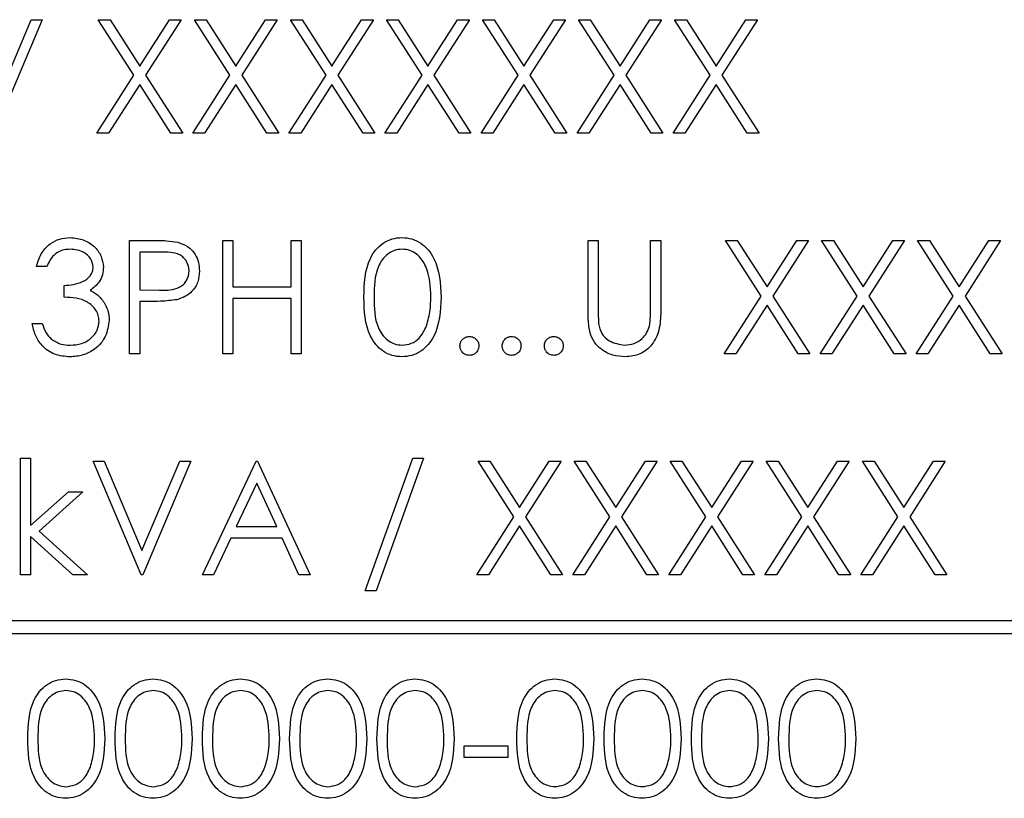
# Model space of a CAD drawing. Header units: millimetres. Extents: x 5 to 418, y 2 to 292.
# Tile 33 of 52: x 115.77 to 119.67, y 183.25 to 186.33. Entities that reach past the tile are written whole.
import ezdxf

# ---------------------------------------------------------------- set-up
doc = ezdxf.new("R2010")
doc.units = ezdxf.units.MM

msp = doc.modelspace()

# ---------------------------------------------------------------- linework, layer by layer
at = {"color": 7, "linetype": 'Continuous', "lineweight": 25}
for p, q in [((115.6621, 185.9797), (115.8121, 186.3343)), ((115.8554, 186.3343), (115.665, 185.8843)), ((115.8121, 186.3343), (115.8554, 186.3343)), ((116.2187, 186.1138), (116.0775, 186.3343)), ((116.0775, 186.3343), (116.1241, 186.3343)), ((116.1241, 186.3343), (116.2419, 186.1503)), ((116.2419, 186.1503), (116.3597, 186.3343)), ((116.4063, 186.3343), (116.2653, 186.1138)), ((116.3597, 186.3343), (116.4063, 186.3343)), ((116.4583, 186.3343), (116.5049, 186.3343)), ((116.5994, 186.1138), (116.4583, 186.3343)), ((116.5049, 186.3343), (116.6227, 186.1503)), ((116.6227, 186.1503), (116.7405, 186.3343)), ((116.7871, 186.3343), (116.646, 186.1138)), ((116.7405, 186.3343), (116.7871, 186.3343)), ((116.839, 186.3343), (116.8856, 186.3343)), ((116.9802, 186.1138), (116.839, 186.3343)), ((116.8856, 186.3343), (117.0035, 186.1503)), ((117.0035, 186.1503), (117.1213, 186.3343)), ((117.1679, 186.3343), (117.0268, 186.1138)), ((117.1213, 186.3343), (117.1679, 186.3343)), ((117.2198, 186.3343), (117.2664, 186.3343)), ((117.361, 186.1138), (117.2198, 186.3343)), ((117.2664, 186.3343), (117.3842, 186.1503)), ((117.3842, 186.1503), (117.502, 186.3343)), ((117.5486, 186.3343), (117.4076, 186.1138)), ((117.502, 186.3343), (117.5486, 186.3343)), ((117.6006, 186.3343), (117.6472, 186.3343)), ((117.7417, 186.1138), (117.6006, 186.3343)), ((117.6472, 186.3343), (117.765, 186.1503)), ((117.765, 186.1503), (117.8828, 186.3343)), ((117.9294, 186.3343), (117.7883, 186.1138)), ((117.8828, 186.3343), (117.9294, 186.3343)), ((117.9813, 186.3343), (118.0279, 186.3343)), ((118.1225, 186.1138), (117.9813, 186.3343)), ((118.0279, 186.3343), (118.1458, 186.1503)), ((118.1458, 186.1503), (118.2636, 186.3343)), ((118.3102, 186.3343), (118.1691, 186.1138)), ((118.2636, 186.3343), (118.3102, 186.3343)), ((118.3621, 186.3343), (118.4087, 186.3343)), ((118.5033, 186.1138), (118.3621, 186.3343)), ((118.4087, 186.3343), (118.5265, 186.1503)), ((118.5265, 186.1503), (118.6444, 186.3343)), ((118.691, 186.3343), (118.5499, 186.1138)), ((118.6444, 186.3343), (118.691, 186.3343)), ((116.0717, 185.8843), (116.2187, 186.1138)), ((116.2653, 186.1138), (116.4121, 185.8843)), ((116.4525, 185.8843), (116.5994, 186.1138)), ((116.646, 186.1138), (116.7929, 185.8843)), ((116.8333, 185.8843), (116.9802, 186.1138)), ((117.0268, 186.1138), (117.1736, 185.8843)), ((117.214, 185.8843), (117.361, 186.1138)), ((117.4076, 186.1138), (117.5544, 185.8843)), ((117.5948, 185.8843), (117.7417, 186.1138)), ((117.7883, 186.1138), (117.9352, 185.8843)), ((117.9756, 185.8843), (118.1225, 186.1138)), ((118.1691, 186.1138), (118.316, 185.8843)), ((118.3563, 185.8843), (118.5033, 186.1138)), ((118.5499, 186.1138), (118.6967, 185.8843)), ((116.2419, 186.0774), (116.1183, 185.8843)), ((116.3655, 185.8843), (116.2419, 186.0774)), ((116.6227, 186.0774), (116.4991, 185.8843)), ((116.7463, 185.8843), (116.6227, 186.0774)), ((117.0035, 186.0774), (116.8799, 185.8843)), ((117.127, 185.8843), (117.0035, 186.0774)), ((117.3842, 186.0774), (117.2606, 185.8843)), ((117.5078, 185.8843), (117.3842, 186.0774)), ((117.765, 186.0774), (117.6414, 185.8843)), ((117.8886, 185.8843), (117.765, 186.0774)), ((118.1458, 186.0774), (118.0222, 185.8843)), ((118.2694, 185.8843), (118.1458, 186.0774)), ((118.5265, 186.0774), (118.4029, 185.8843)), ((118.6501, 185.8843), (118.5265, 186.0774)), ((116.1183, 185.8843), (116.0717, 185.8843)), ((116.4121, 185.8843), (116.3655, 185.8843)), ((116.4991, 185.8843), (116.4525, 185.8843)), ((116.7929, 185.8843), (116.7463, 185.8843)), ((116.8799, 185.8843), (116.8333, 185.8843)), ((117.1736, 185.8843), (117.127, 185.8843)), ((117.2606, 185.8843), (117.214, 185.8843)), ((117.5544, 185.8843), (117.5078, 185.8843)), ((117.6414, 185.8843), (117.5948, 185.8843)), ((117.9352, 185.8843), (117.8886, 185.8843)), ((118.0222, 185.8843), (117.9756, 185.8843)), ((118.316, 185.8843), (118.2694, 185.8843)), ((118.4029, 185.8843), (118.3563, 185.8843)), ((118.6967, 185.8843), (118.6501, 185.8843)), ((116.2015, 185.0093), (116.2015, 185.4593)), ((116.2015, 185.4593), (116.2898, 185.4593)), ((116.5708, 185.4593), (116.6111, 185.4593)), ((116.5708, 185.0093), (116.5708, 185.4593)), ((116.6111, 185.4593), (116.6111, 185.2747)), ((116.8419, 185.2747), (116.8419, 185.4593)), ((116.8419, 185.4593), (116.8823, 185.4593)), ((116.8823, 185.4593), (116.8823, 185.0093)), ((118.0188, 185.1876), (118.0188, 185.4593)), ((118.0188, 185.4593), (118.0592, 185.4593)), ((118.0592, 185.4593), (118.0592, 185.1897)), ((118.2669, 185.1897), (118.2669, 185.4593)), ((118.2669, 185.4593), (118.3073, 185.4593)), ((118.3073, 185.4593), (118.3073, 185.1876)), ((118.564, 185.4593), (118.6106, 185.4593)), ((118.7052, 185.2388), (118.564, 185.4593)), ((118.6106, 185.4593), (118.7285, 185.2753)), ((118.7285, 185.2753), (118.8463, 185.4593)), ((118.8929, 185.4593), (118.7518, 185.2388)), ((118.8463, 185.4593), (118.8929, 185.4593)), ((119.086, 185.2388), (118.9448, 185.4593)), ((118.9448, 185.4593), (118.9914, 185.4593)), ((118.9914, 185.4593), (119.1092, 185.2753)), ((119.1092, 185.2753), (119.227, 185.4593)), ((119.2736, 185.4593), (119.1326, 185.2388)), ((119.227, 185.4593), (119.2736, 185.4593)), ((119.3256, 185.4593), (119.3722, 185.4593)), ((119.4667, 185.2388), (119.3256, 185.4593)), ((119.3722, 185.4593), (119.49, 185.2753)), ((119.49, 185.2753), (119.6078, 185.4593)), ((119.6544, 185.4593), (119.5133, 185.2388)), ((119.6078, 185.4593), (119.6544, 185.4593)), ((116.3242, 185.4132), (116.2419, 185.4132)), ((116.2419, 185.4132), (116.2419, 185.2632)), ((115.8727, 185.3555), (115.8323, 185.3555)), ((115.9419, 185.2343), (115.9419, 185.2805)), ((116.2419, 185.2632), (116.3207, 185.2622)), ((116.6111, 185.2747), (116.8419, 185.2747)), ((116.2741, 185.217), (116.2419, 185.217)), ((116.2419, 185.217), (116.2419, 185.0093)), ((116.8419, 185.2286), (116.6111, 185.2286)), ((116.6111, 185.2286), (116.6111, 185.0093)), ((116.8419, 185.0093), (116.8419, 185.2286)), ((118.5583, 185.0093), (118.7052, 185.2388)), ((118.7518, 185.2388), (118.8986, 185.0093)), ((118.939, 185.0093), (119.086, 185.2388)), ((119.1326, 185.2388), (119.2794, 185.0093)), ((119.3198, 185.0093), (119.4667, 185.2388)), ((119.5133, 185.2388), (119.6602, 185.0093)), ((118.7285, 185.2024), (118.6049, 185.0093)), ((118.852, 185.0093), (118.7285, 185.2024)), ((119.1092, 185.2024), (118.9856, 185.0093)), ((119.2328, 185.0093), (119.1092, 185.2024)), ((119.49, 185.2024), (119.3664, 185.0093)), ((119.6136, 185.0093), (119.49, 185.2024)), ((115.815, 185.1305), (115.8554, 185.1305)), ((116.2419, 185.0093), (116.2015, 185.0093)), ((116.6111, 185.0093), (116.5708, 185.0093)), ((116.8823, 185.0093), (116.8419, 185.0093)), ((118.6049, 185.0093), (118.5583, 185.0093)), ((118.8986, 185.0093), (118.852, 185.0093)), ((118.9856, 185.0093), (118.939, 185.0093)), ((119.2794, 185.0093), (119.2328, 185.0093)), ((119.3664, 185.0093), (119.3198, 185.0093)), ((119.6602, 185.0093), (119.6136, 185.0093)), ((115.7688, 184.5959), (115.8092, 184.5959)), ((115.7688, 184.1343), (115.7688, 184.5959)), ((115.8092, 184.5959), (115.8092, 184.3291)), ((116.0573, 184.5843), (116.1006, 184.5843)), ((116.2477, 184.1343), (116.0573, 184.5843)), ((116.1006, 184.5843), (116.2506, 184.2297)), ((116.2506, 184.2297), (116.4006, 184.5843)), ((116.4438, 184.5843), (116.2535, 184.1343)), ((116.4006, 184.5843), (116.4438, 184.5843)), ((116.49, 184.1343), (116.7035, 184.5843)), ((116.7035, 184.5843), (116.7092, 184.5843)), ((116.7092, 184.5843), (116.9169, 184.1343)), ((117.1361, 184.0709), (117.3244, 184.5959)), ((117.3669, 184.5959), (117.1787, 184.0709)), ((117.3244, 184.5959), (117.3669, 184.5959)), ((117.5833, 184.5843), (117.6299, 184.5843)), ((117.7244, 184.3638), (117.5833, 184.5843)), ((117.6299, 184.5843), (117.7477, 184.4003)), ((117.7477, 184.4003), (117.8655, 184.5843)), ((117.9121, 184.5843), (117.771, 184.3638)), ((117.8655, 184.5843), (117.9121, 184.5843)), ((117.964, 184.5843), (118.0106, 184.5843)), ((118.1052, 184.3638), (117.964, 184.5843)), ((118.0106, 184.5843), (118.1285, 184.4003)), ((118.1285, 184.4003), (118.2463, 184.5843)), ((118.2929, 184.5843), (118.1518, 184.3638)), ((118.2463, 184.5843), (118.2929, 184.5843)), ((118.3448, 184.5843), (118.3914, 184.5843)), ((118.486, 184.3638), (118.3448, 184.5843)), ((118.3914, 184.5843), (118.5092, 184.4003)), ((118.5092, 184.4003), (118.627, 184.5843)), ((118.6736, 184.5843), (118.5326, 184.3638)), ((118.627, 184.5843), (118.6736, 184.5843)), ((118.8667, 184.3638), (118.7256, 184.5843)), ((118.7256, 184.5843), (118.7722, 184.5843)), ((118.7722, 184.5843), (118.89, 184.4003)), ((118.89, 184.4003), (119.0078, 184.5843)), ((119.0544, 184.5843), (118.9133, 184.3638)), ((119.0078, 184.5843), (119.0544, 184.5843)), ((119.2475, 184.3638), (119.1063, 184.5843)), ((119.1063, 184.5843), (119.1529, 184.5843)), ((119.1529, 184.5843), (119.2708, 184.4003)), ((119.2708, 184.4003), (119.3886, 184.5843)), ((119.4352, 184.5843), (119.2941, 184.3638)), ((119.3886, 184.5843), (119.4352, 184.5843)), ((115.8092, 184.3291), (115.9589, 184.4632)), ((116.0169, 184.4632), (115.8433, 184.3074)), ((115.9589, 184.4632), (116.0169, 184.4632)), ((116.7059, 184.4966), (116.6244, 184.3247)), ((116.7852, 184.3247), (116.7059, 184.4966)), ((117.5775, 184.1343), (117.7244, 184.3638)), ((117.771, 184.3638), (117.9179, 184.1343)), ((117.9583, 184.1343), (118.1052, 184.3638)), ((118.1518, 184.3638), (118.2986, 184.1343)), ((118.339, 184.1343), (118.486, 184.3638)), ((118.5326, 184.3638), (118.6794, 184.1343)), ((118.7198, 184.1343), (118.8667, 184.3638)), ((118.9133, 184.3638), (119.0602, 184.1343)), ((119.1006, 184.1343), (119.2475, 184.3638)), ((119.2941, 184.3638), (119.441, 184.1343)), ((115.8433, 184.3074), (116.0342, 184.1343)), ((116.6244, 184.3247), (116.7852, 184.3247)), ((117.7477, 184.3274), (117.6241, 184.1343)), ((117.8713, 184.1343), (117.7477, 184.3274)), ((118.1285, 184.3274), (118.0049, 184.1343)), ((118.252, 184.1343), (118.1285, 184.3274)), ((118.5092, 184.3274), (118.3856, 184.1343)), ((118.6328, 184.1343), (118.5092, 184.3274)), ((118.89, 184.3274), (118.7664, 184.1343)), ((119.0136, 184.1343), (118.89, 184.3274)), ((119.2708, 184.3274), (119.1472, 184.1343)), ((119.3944, 184.1343), (119.2708, 184.3274)), ((115.9763, 184.1343), (115.8092, 184.2859)), ((115.8092, 184.2859), (115.8092, 184.1343)), ((116.6025, 184.2786), (116.5341, 184.1343)), ((116.8065, 184.2786), (116.6025, 184.2786)), ((116.873, 184.1343), (116.8065, 184.2786)), ((115.8092, 184.1343), (115.7688, 184.1343)), ((116.0342, 184.1343), (115.9763, 184.1343)), ((116.2535, 184.1343), (116.2477, 184.1343)), ((116.5341, 184.1343), (116.49, 184.1343)), ((116.9169, 184.1343), (116.873, 184.1343)), ((117.6241, 184.1343), (117.5775, 184.1343)), ((117.9179, 184.1343), (117.8713, 184.1343)), ((118.0049, 184.1343), (117.9583, 184.1343)), ((118.2986, 184.1343), (118.252, 184.1343)), ((118.3856, 184.1343), (118.339, 184.1343)), ((118.6794, 184.1343), (118.6328, 184.1343)), ((118.7664, 184.1343), (118.7198, 184.1343)), ((119.0602, 184.1343), (119.0136, 184.1343)), ((119.1472, 184.1343), (119.1006, 184.1343)), ((119.441, 184.1343), (119.3944, 184.1343)), ((117.1787, 184.0709), (117.1361, 184.0709)), ((124.2633, 183.9516), (112.2633, 183.9516)), ((112.2633, 183.9016), (124.2633, 183.9016)), ((117.5285, 183.4555), (117.7015, 183.4555)), ((117.5285, 183.4093), (117.5285, 183.4555)), ((117.7015, 183.4555), (117.7015, 183.4093)), ((117.7015, 183.4093), (117.5285, 183.4093))]:
    msp.add_line(p, q, dxfattribs=at)
for points, knots in [([(115.8323, 185.3555), (115.8375, 185.3728), (115.8478, 185.4074), (115.8822, 185.4456), (115.9238, 185.4676), (115.9521, 185.4698), (115.9663, 185.4709)], [0, 0, 0, 0, 0.280295, 0.559686, 0.779748, 1, 1, 1, 1]), ([(115.9663, 185.4709), (115.9845, 185.4689), (116.0209, 185.465), (116.0645, 185.4361), (116.0922, 185.3969), (116.0958, 185.3683), (116.0977, 185.354)], [0, 0, 0, 0, 0.280082, 0.559866, 0.780107, 1, 1, 1, 1]), ([(116.2898, 185.4593), (116.309, 185.4594), (116.3434, 185.4595), (116.3773, 185.4547), (116.3923, 185.4526)], [0, 0, 0, 0, 0.560308, 1, 1, 1, 1]), ([(116.3923, 185.4526), (116.4059, 185.4476), (116.4333, 185.4378), (116.4616, 185.4073), (116.4765, 185.3728), (116.4778, 185.35), (116.4785, 185.3386)], [0, 0, 0, 0, 0.279707, 0.559382, 0.779511, 1, 1, 1, 1]), ([(117.1304, 185.2342), (117.1321, 185.2879), (117.1343, 185.3551), (117.1762, 185.4227), (117.2054, 185.4496), (117.2414, 185.4677), (117.2677, 185.4698), (117.2808, 185.4709)], [0, 0, 0, 0, 0.498702, 0.624182, 0.749468, 0.874745, 1, 1, 1, 1]), ([(117.2808, 185.4709), (117.2941, 185.4698), (117.3206, 185.4677), (117.3688, 185.4442), (117.4297, 185.3691), (117.4336, 185.2882), (117.4361, 185.2342)], [0, 0, 0, 0, 0.125604, 0.251203, 0.50058, 1, 1, 1, 1]), ([(115.9668, 185.4247), (115.9551, 185.4238), (115.9317, 185.4219), (115.8945, 185.3994), (115.881, 185.3722), (115.8727, 185.3555)], [0, 0, 0, 0, 0.280644, 0.560367, 1, 1, 1, 1]), ([(116.0573, 185.3541), (116.055, 185.3659), (116.0504, 185.3896), (116.016, 185.4187), (115.9854, 185.4224), (115.9668, 185.4247)], [0, 0, 0, 0, 0.278855, 0.560073, 1, 1, 1, 1]), ([(116.4381, 185.3385), (116.436, 185.3514), (116.433, 185.3708), (116.4164, 185.3911), (116.3846, 185.4139), (116.351, 185.4135), (116.3242, 185.4132)], [0, 0, 0, 0, 0.24896, 0.374726, 0.50038, 1, 1, 1, 1]), ([(117.2822, 185.4247), (117.2719, 185.4237), (117.2512, 185.4216), (117.2239, 185.4058), (117.202, 185.3837), (117.1722, 185.3289), (117.1714, 185.2763), (117.1708, 185.2343)], [0, 0, 0, 0, 0.125135, 0.250415, 0.375521, 0.500848, 1, 1, 1, 1]), ([(117.3958, 185.2343), (117.3941, 185.2761), (117.3916, 185.3387), (117.3495, 185.4006), (117.3131, 185.4215), (117.2925, 185.4236), (117.2822, 185.4247)], [0, 0, 0, 0, 0.500065, 0.749021, 0.874594, 1, 1, 1, 1]), ([(115.9419, 185.2805), (115.9673, 185.2828), (116.0055, 185.2864), (116.0427, 185.3128), (116.0555, 185.3352), (116.0567, 185.3478), (116.0573, 185.3541)], [0, 0, 0, 0, 0.499413, 0.749016, 0.874547, 1, 1, 1, 1]), ([(116.0977, 185.354), (116.097, 185.3436), (116.0955, 185.3228), (116.0793, 185.2882), (116.0581, 185.2716), (116.0451, 185.2614)], [0, 0, 0, 0, 0.280516, 0.560783, 1, 1, 1, 1]), ([(116.3207, 185.2622), (116.3481, 185.2621), (116.3824, 185.262), (116.4157, 185.2845), (116.433, 185.3052), (116.436, 185.3252), (116.4381, 185.3385)], [0, 0, 0, 0, 0.499715, 0.625349, 0.751082, 1, 1, 1, 1]), ([(116.4785, 185.3386), (116.4774, 185.3238), (116.4752, 185.2942), (116.4527, 185.2581), (116.422, 185.2348), (116.3998, 185.2279), (116.3887, 185.2244)], [0, 0, 0, 0, 0.280104, 0.559316, 0.779455, 1, 1, 1, 1]), ([(116.0451, 185.2614), (116.0556, 185.2559), (116.0743, 185.2461), (116.0879, 185.2301), (116.0939, 185.223)], [0, 0, 0, 0, 0.559771, 1, 1, 1, 1]), ([(116.0804, 185.1391), (116.0797, 185.147), (116.0784, 185.1627), (116.0644, 185.1911), (116.0225, 185.2298), (115.9742, 185.2325), (115.9419, 185.2343)], [0, 0, 0, 0, 0.125578, 0.25118, 0.500604, 1, 1, 1, 1]), ([(116.0939, 185.223), (116.1025, 185.2092), (116.118, 185.1846), (116.1199, 185.1557), (116.1208, 185.143)], [0, 0, 0, 0, 0.559419, 1, 1, 1, 1]), ([(116.3887, 185.2244), (116.3674, 185.2217), (116.3293, 185.217), (116.291, 185.217), (116.2741, 185.217)], [0, 0, 0, 0, 0.559689, 1, 1, 1, 1]), ([(117.2808, 184.9978), (117.2677, 184.9989), (117.2414, 185.001), (117.1936, 185.0246), (117.1345, 185.1002), (117.132, 185.1805), (117.1304, 185.2342)], [0, 0, 0, 0, 0.1255478, 0.2510848, 0.5002459, 1, 1, 1, 1]), ([(117.1708, 185.2343), (117.1711, 185.1923), (117.1716, 185.1293), (117.2148, 185.0679), (117.2513, 185.0473), (117.2719, 185.0451), (117.2822, 185.044)], [0, 0, 0, 0, 0.500291, 0.74909, 0.874612, 1, 1, 1, 1]), ([(117.4361, 185.2342), (117.4336, 185.1802), (117.4299, 185.0992), (117.3687, 185.0246), (117.3205, 185.001), (117.2941, 184.9989), (117.2808, 184.9978)], [0, 0, 0, 0, 0.499411, 0.748744, 0.874373, 1, 1, 1, 1]), ([(117.3787, 185.1212), (117.3845, 185.142), (117.3947, 185.179), (117.3954, 185.2174), (117.3958, 185.2343)], [0, 0, 0, 0, 0.559588, 1, 1, 1, 1]), ([(118.0269, 185.0927), (118.024, 185.1103), (118.0188, 185.1417), (118.0188, 185.1735), (118.0188, 185.1876)], [0, 0, 0, 0, 0.5595219, 1, 1, 1, 1]), ([(118.0592, 185.1897), (118.0592, 185.1785), (118.0591, 185.1586), (118.0604, 185.1386), (118.061, 185.1299)], [0, 0, 0, 0, 0.560149, 1, 1, 1, 1]), ([(118.3073, 185.1876), (118.3069, 185.1625), (118.3062, 185.1126), (118.279, 185.0462), (118.2266, 185.0042), (118.1872, 184.9999), (118.1675, 184.9978)], [0, 0, 0, 0, 0.281655, 0.560111, 0.780084, 1, 1, 1, 1]), ([(118.2623, 185.1199), (118.264, 185.1328), (118.2671, 185.156), (118.267, 185.1794), (118.2669, 185.1897)], [0, 0, 0, 0, 0.5596, 1, 1, 1, 1]), ([(115.9651, 184.9978), (115.9444, 184.9996), (115.9032, 185.0032), (115.8545, 185.0378), (115.8262, 185.0832), (115.8187, 185.1147), (115.815, 185.1305)], [0, 0, 0, 0, 0.279885, 0.558978, 0.779264, 1, 1, 1, 1]), ([(115.8554, 185.1305), (115.8595, 185.1174), (115.8668, 185.0941), (115.8834, 185.0762), (115.8906, 185.0683)], [0, 0, 0, 0, 0.56067, 1, 1, 1, 1]), ([(116.1208, 185.143), (116.1175, 185.1209), (116.1111, 185.0767), (116.0688, 185.0282), (116.0174, 185.0018), (115.9825, 184.9991), (115.9651, 184.9978)], [0, 0, 0, 0, 0.279315, 0.558837, 0.779279, 1, 1, 1, 1]), ([(115.9658, 185.044), (115.9814, 185.045), (116.0126, 185.0471), (116.0503, 185.0704), (116.0759, 185.1025), (116.0789, 185.1269), (116.0804, 185.1391)], [0, 0, 0, 0, 0.280603, 0.560159, 0.780305, 1, 1, 1, 1]), ([(118.061, 185.1299), (118.0639, 185.1161), (118.0696, 185.0886), (118.1082, 185.0533), (118.1436, 185.0475), (118.1652, 185.044)], [0, 0, 0, 0, 0.281055, 0.560824, 1, 1, 1, 1]), ([(117.2822, 185.044), (117.2945, 185.0455), (117.3191, 185.0486), (117.3571, 185.0743), (117.3705, 185.1034), (117.3787, 185.1212)], [0, 0, 0, 0, 0.28026, 0.560777, 1, 1, 1, 1]), ([(118.1675, 184.9978), (118.1504, 184.999), (118.1162, 185.0013), (118.0732, 185.0237), (118.0416, 185.0551), (118.0318, 185.0802), (118.0269, 185.0927)], [0, 0, 0, 0, 0.280221, 0.559914, 0.779952, 1, 1, 1, 1]), ([(118.1652, 185.044), (118.1776, 185.0453), (118.2024, 185.048), (118.2325, 185.067), (118.2529, 185.092), (118.2592, 185.1106), (118.2623, 185.1199)], [0, 0, 0, 0, 0.279775, 0.559369, 0.779563, 1, 1, 1, 1]), ([(115.8906, 185.0683), (115.9036, 185.0602), (115.9267, 185.0457), (115.9538, 185.0445), (115.9658, 185.044)], [0, 0, 0, 0, 0.5587582, 1, 1, 1, 1]), ([(117.5111, 185.0411), (117.5118, 185.0466), (117.5131, 185.0577), (117.5233, 185.0699), (117.5356, 185.0774), (117.5443, 185.0782), (117.5486, 185.0786)], [0, 0, 0, 0, 0.279564, 0.559273, 0.779551, 1, 1, 1, 1]), ([(117.5486, 185.0786), (117.5542, 185.0779), (117.5653, 185.0767), (117.5774, 185.0664), (117.5851, 185.0542), (117.5858, 185.0454), (117.5861, 185.0411)], [0, 0, 0, 0, 0.2796205, 0.5592397, 0.779495, 1, 1, 1, 1]), ([(117.6785, 185.0411), (117.6791, 185.0466), (117.6804, 185.0577), (117.6906, 185.0699), (117.7029, 185.0774), (117.7116, 185.0782), (117.716, 185.0786)], [0, 0, 0, 0, 0.2795689, 0.5592763, 0.7795521, 1, 1, 1, 1]), ([(117.716, 185.0786), (117.7215, 185.0779), (117.7326, 185.0767), (117.7447, 185.0664), (117.7524, 185.0542), (117.7531, 185.0454), (117.7535, 185.0411)], [0, 0, 0, 0, 0.2796205, 0.5592397, 0.779495, 1, 1, 1, 1]), ([(117.8458, 185.0411), (117.8464, 185.0466), (117.8477, 185.0577), (117.8579, 185.0699), (117.8702, 185.0774), (117.8789, 185.0782), (117.8833, 185.0786)], [0, 0, 0, 0, 0.279558, 0.55928, 0.779524, 1, 1, 1, 1]), ([(117.8833, 185.0786), (117.8888, 185.0779), (117.8999, 185.0767), (117.912, 185.0664), (117.9197, 185.0542), (117.9204, 185.0454), (117.9208, 185.0411)], [0, 0, 0, 0, 0.279593, 0.55924, 0.779498, 1, 1, 1, 1]), ([(117.5486, 185.0036), (117.5431, 185.0042), (117.5321, 185.0056), (117.5199, 185.0158), (117.5124, 185.0281), (117.5116, 185.0367), (117.5111, 185.0411)], [0, 0, 0, 0, 0.2795491, 0.5591328, 0.7795583, 1, 1, 1, 1]), ([(117.5861, 185.0411), (117.5855, 185.0355), (117.5842, 185.0245), (117.5739, 185.0123), (117.5617, 185.0047), (117.553, 185.004), (117.5486, 185.0036)], [0, 0, 0, 0, 0.279487, 0.559349, 0.779677, 1, 1, 1, 1]), ([(117.716, 185.0036), (117.7104, 185.0042), (117.6994, 185.0056), (117.6872, 185.0158), (117.6797, 185.0281), (117.6789, 185.0367), (117.6785, 185.0411)], [0, 0, 0, 0, 0.279574, 0.559127, 0.779563, 1, 1, 1, 1]), ([(117.7535, 185.0411), (117.7528, 185.0355), (117.7515, 185.0245), (117.7412, 185.0123), (117.729, 185.0047), (117.7203, 185.004), (117.716, 185.0036)], [0, 0, 0, 0, 0.279497, 0.559343, 0.779674, 1, 1, 1, 1]), ([(117.8833, 185.0036), (117.8777, 185.0042), (117.8667, 185.0056), (117.8545, 185.0158), (117.847, 185.0281), (117.8462, 185.0367), (117.8458, 185.0411)], [0, 0, 0, 0, 0.279574, 0.559127, 0.779563, 1, 1, 1, 1]), ([(117.9208, 185.0411), (117.9201, 185.0355), (117.9188, 185.0245), (117.9086, 185.0123), (117.8963, 185.0047), (117.8876, 185.004), (117.8833, 185.0036)], [0, 0, 0, 0, 0.2794936, 0.5593422, 0.779703, 1, 1, 1, 1]), ([(115.7977, 183.4842), (115.7994, 183.5379), (115.8016, 183.6051), (115.8435, 183.6727), (115.8728, 183.6996), (115.9087, 183.7177), (115.935, 183.7198), (115.9481, 183.7209)], [0, 0, 0, 0, 0.498705, 0.624183, 0.749467, 0.874748, 1, 1, 1, 1]), ([(115.9481, 183.7209), (115.9614, 183.7198), (115.9879, 183.7177), (116.0362, 183.6942), (116.097, 183.6191), (116.1009, 183.5382), (116.1035, 183.4842)], [0, 0, 0, 0, 0.125597, 0.251189, 0.500572, 1, 1, 1, 1]), ([(116.1438, 183.4842), (116.1456, 183.5379), (116.1478, 183.6051), (116.1897, 183.6727), (116.2189, 183.6996), (116.2548, 183.7177), (116.2811, 183.7198), (116.2943, 183.7209)], [0, 0, 0, 0, 0.498705, 0.624183, 0.749467, 0.874748, 1, 1, 1, 1]), ([(116.2943, 183.7209), (116.3075, 183.7198), (116.334, 183.7177), (116.3823, 183.6942), (116.4431, 183.6191), (116.447, 183.5382), (116.4496, 183.4842)], [0, 0, 0, 0, 0.125597, 0.251189, 0.500572, 1, 1, 1, 1]), ([(116.49, 183.4842), (116.4917, 183.5379), (116.4939, 183.6051), (116.5358, 183.6727), (116.5651, 183.6996), (116.601, 183.7177), (116.6273, 183.7198), (116.6404, 183.7209)], [0, 0, 0, 0, 0.498705, 0.624183, 0.749467, 0.874748, 1, 1, 1, 1]), ([(116.6404, 183.7209), (116.6537, 183.7198), (116.6802, 183.7177), (116.7285, 183.6942), (116.7893, 183.6191), (116.7932, 183.5382), (116.7958, 183.4842)], [0, 0, 0, 0, 0.125597, 0.251189, 0.500572, 1, 1, 1, 1]), ([(116.8361, 183.4842), (116.8379, 183.5379), (116.8401, 183.6051), (116.882, 183.6727), (116.9112, 183.6996), (116.9471, 183.7177), (116.9734, 183.7198), (116.9866, 183.7209)], [0, 0, 0, 0, 0.498708, 0.624186, 0.749472, 0.874753, 1, 1, 1, 1]), ([(116.9866, 183.7209), (116.9998, 183.7198), (117.0263, 183.7177), (117.0746, 183.6942), (117.1354, 183.6191), (117.1393, 183.5382), (117.1419, 183.4842)], [0, 0, 0, 0, 0.125602, 0.251194, 0.500576, 1, 1, 1, 1]), ([(117.1823, 183.4842), (117.184, 183.5379), (117.1862, 183.6051), (117.2282, 183.6727), (117.2574, 183.6996), (117.2933, 183.7177), (117.3196, 183.7198), (117.3328, 183.7209)], [0, 0, 0, 0, 0.498707, 0.624186, 0.749471, 0.874747, 1, 1, 1, 1]), ([(117.3328, 183.7209), (117.346, 183.7198), (117.3725, 183.7177), (117.4208, 183.6942), (117.4816, 183.6191), (117.4855, 183.5382), (117.4881, 183.4842)], [0, 0, 0, 0, 0.125602, 0.251194, 0.500576, 1, 1, 1, 1]), ([(117.7361, 183.4842), (117.7379, 183.5379), (117.7401, 183.6051), (117.782, 183.6727), (117.8112, 183.6996), (117.8471, 183.7177), (117.8734, 183.7198), (117.8866, 183.7209)], [0, 0, 0, 0, 0.498707, 0.624185, 0.749466, 0.874747, 1, 1, 1, 1]), ([(117.8866, 183.7209), (117.8998, 183.7198), (117.9263, 183.7177), (117.9746, 183.6942), (118.0354, 183.6191), (118.0393, 183.5382), (118.0419, 183.4842)], [0, 0, 0, 0, 0.125602, 0.251194, 0.500576, 1, 1, 1, 1]), ([(118.0823, 183.4842), (118.084, 183.5379), (118.0862, 183.6051), (118.1282, 183.6727), (118.1574, 183.6996), (118.1933, 183.7177), (118.2196, 183.7198), (118.2328, 183.7209)], [0, 0, 0, 0, 0.498706, 0.624182, 0.749466, 0.874747, 1, 1, 1, 1]), ([(118.2328, 183.7209), (118.246, 183.7198), (118.2725, 183.7177), (118.3208, 183.6942), (118.3816, 183.6191), (118.3855, 183.5382), (118.3881, 183.4842)], [0, 0, 0, 0, 0.125596, 0.251194, 0.500576, 1, 1, 1, 1]), ([(118.4285, 183.4842), (118.4302, 183.5379), (118.4324, 183.6051), (118.4743, 183.6727), (118.5035, 183.6996), (118.5394, 183.7177), (118.5658, 183.7198), (118.5789, 183.7209)], [0, 0, 0, 0, 0.498706, 0.624182, 0.749466, 0.874747, 1, 1, 1, 1]), ([(118.5789, 183.7209), (118.5922, 183.7198), (118.6186, 183.7177), (118.6669, 183.6942), (118.7277, 183.6191), (118.7316, 183.5382), (118.7342, 183.4842)], [0, 0, 0, 0, 0.125596, 0.251194, 0.500576, 1, 1, 1, 1]), ([(118.7746, 183.4842), (118.7764, 183.5379), (118.7785, 183.6051), (118.8205, 183.6727), (118.8497, 183.6996), (118.8856, 183.7177), (118.9119, 183.7198), (118.9251, 183.7209)], [0, 0, 0, 0, 0.498707, 0.624182, 0.749467, 0.874747, 1, 1, 1, 1]), ([(118.9251, 183.7209), (118.9383, 183.7198), (118.9648, 183.7177), (119.0131, 183.6942), (119.0739, 183.6191), (119.0778, 183.5382), (119.0804, 183.4842)], [0, 0, 0, 0, 0.1255966, 0.2511887, 0.5005749, 1, 1, 1, 1]), ([(115.9495, 183.6747), (115.9392, 183.6737), (115.9185, 183.6716), (115.8912, 183.6558), (115.8693, 183.6337), (115.8396, 183.5789), (115.8387, 183.5263), (115.8381, 183.4843)], [0, 0, 0, 0, 0.12514, 0.250411, 0.375503, 0.500827, 1, 1, 1, 1]), ([(116.0631, 183.4843), (116.0614, 183.5261), (116.0589, 183.5887), (116.0168, 183.6506), (115.9804, 183.6715), (115.9598, 183.6736), (115.9495, 183.6747)], [0, 0, 0, 0, 0.50009, 0.749027, 0.874605, 1, 1, 1, 1]), ([(116.2956, 183.6747), (116.2853, 183.6737), (116.2647, 183.6716), (116.2373, 183.6558), (116.2155, 183.6337), (116.1857, 183.5789), (116.1849, 183.5263), (116.1842, 183.4843)], [0, 0, 0, 0, 0.12514, 0.250411, 0.375503, 0.500827, 1, 1, 1, 1]), ([(116.4092, 183.4843), (116.4076, 183.5261), (116.4051, 183.5887), (116.3629, 183.6506), (116.3265, 183.6715), (116.3059, 183.6736), (116.2956, 183.6747)], [0, 0, 0, 0, 0.500091, 0.749033, 0.874605, 1, 1, 1, 1]), ([(116.6418, 183.6747), (116.6315, 183.6737), (116.6108, 183.6716), (116.5835, 183.6558), (116.5616, 183.6337), (116.5319, 183.5789), (116.531, 183.5263), (116.5304, 183.4843)], [0, 0, 0, 0, 0.125133, 0.250405, 0.375499, 0.500824, 1, 1, 1, 1]), ([(116.7554, 183.4843), (116.7537, 183.5261), (116.7512, 183.5887), (116.7091, 183.6506), (116.6727, 183.6715), (116.6521, 183.6736), (116.6418, 183.6747)], [0, 0, 0, 0, 0.500088, 0.749028, 0.874598, 1, 1, 1, 1]), ([(116.9879, 183.6747), (116.9776, 183.6737), (116.957, 183.6716), (116.9296, 183.6558), (116.9078, 183.6337), (116.878, 183.5789), (116.8772, 183.5263), (116.8765, 183.4843)], [0, 0, 0, 0, 0.125133, 0.250405, 0.375499, 0.500824, 1, 1, 1, 1]), ([(117.1015, 183.4843), (117.0999, 183.5261), (117.0974, 183.5887), (117.0553, 183.6506), (117.0189, 183.6715), (116.9982, 183.6736), (116.9879, 183.6747)], [0, 0, 0, 0, 0.500088, 0.749028, 0.874598, 1, 1, 1, 1]), ([(117.3341, 183.6747), (117.3238, 183.6737), (117.3031, 183.6716), (117.2758, 183.6558), (117.2539, 183.6337), (117.2242, 183.5789), (117.2233, 183.5263), (117.2227, 183.4843)], [0, 0, 0, 0, 0.125133, 0.250405, 0.375499, 0.500824, 1, 1, 1, 1]), ([(117.4477, 183.4843), (117.446, 183.5261), (117.4435, 183.5887), (117.4014, 183.6506), (117.365, 183.6715), (117.3444, 183.6736), (117.3341, 183.6747)], [0, 0, 0, 0, 0.500088, 0.749028, 0.874598, 1, 1, 1, 1]), ([(117.8879, 183.6747), (117.8776, 183.6737), (117.857, 183.6716), (117.8296, 183.6558), (117.8078, 183.6337), (117.778, 183.5789), (117.7772, 183.5263), (117.7765, 183.4843)], [0, 0, 0, 0, 0.125133, 0.250405, 0.375499, 0.500824, 1, 1, 1, 1]), ([(118.0015, 183.4843), (117.9999, 183.5261), (117.9974, 183.5887), (117.9553, 183.6506), (117.9189, 183.6715), (117.8982, 183.6736), (117.8879, 183.6747)], [0, 0, 0, 0, 0.500088, 0.749028, 0.874598, 1, 1, 1, 1]), ([(118.2341, 183.6747), (118.2238, 183.6737), (118.2031, 183.6716), (118.1758, 183.6558), (118.1539, 183.6337), (118.1242, 183.5789), (118.1233, 183.5263), (118.1227, 183.4843)], [0, 0, 0, 0, 0.125133, 0.250411, 0.375499, 0.500824, 1, 1, 1, 1]), ([(118.3477, 183.4843), (118.346, 183.5261), (118.3435, 183.5887), (118.3014, 183.6506), (118.265, 183.6715), (118.2444, 183.6736), (118.2341, 183.6747)], [0, 0, 0, 0, 0.500088, 0.749028, 0.874598, 1, 1, 1, 1]), ([(118.5803, 183.6747), (118.5699, 183.6737), (118.5493, 183.6716), (118.5219, 183.6558), (118.5001, 183.6337), (118.4703, 183.5789), (118.4695, 183.5263), (118.4688, 183.4843)], [0, 0, 0, 0, 0.125133, 0.250411, 0.375499, 0.500824, 1, 1, 1, 1]), ([(118.6938, 183.4843), (118.6922, 183.5261), (118.6897, 183.5887), (118.6476, 183.6506), (118.6112, 183.6715), (118.5906, 183.6736), (118.5803, 183.6747)], [0, 0, 0, 0, 0.500088, 0.749028, 0.874598, 1, 1, 1, 1]), ([(118.9264, 183.6747), (118.9161, 183.6737), (118.8955, 183.6716), (118.8681, 183.6558), (118.8463, 183.6337), (118.8165, 183.5789), (118.8157, 183.5263), (118.815, 183.4843)], [0, 0, 0, 0, 0.125133, 0.250411, 0.375499, 0.500824, 1, 1, 1, 1]), ([(119.04, 183.4843), (119.0383, 183.5261), (119.0358, 183.5887), (118.9937, 183.6506), (118.9573, 183.6715), (118.9367, 183.6736), (118.9264, 183.6747)], [0, 0, 0, 0, 0.500088, 0.749028, 0.874606, 1, 1, 1, 1]), ([(115.9481, 183.2478), (115.935, 183.2489), (115.9087, 183.251), (115.861, 183.2746), (115.8018, 183.3502), (115.7993, 183.4305), (115.7977, 183.4842)], [0, 0, 0, 0, 0.1255522, 0.2510947, 0.5002564, 1, 1, 1, 1]), ([(115.8381, 183.4843), (115.8384, 183.4423), (115.8389, 183.3793), (115.8821, 183.3179), (115.9186, 183.2973), (115.9392, 183.2951), (115.9495, 183.2939)], [0, 0, 0, 0, 0.500295, 0.749066, 0.874604, 1, 1, 1, 1]), ([(116.1035, 183.4842), (116.1009, 183.4301), (116.0972, 183.3492), (116.036, 183.2746), (115.9878, 183.251), (115.9614, 183.2489), (115.9481, 183.2478)], [0, 0, 0, 0, 0.499407, 0.748743, 0.874373, 1, 1, 1, 1]), ([(116.046, 183.3712), (116.0518, 183.3919), (116.062, 183.429), (116.0627, 183.4674), (116.0631, 183.4843)], [0, 0, 0, 0, 0.559621, 1, 1, 1, 1]), ([(116.2943, 183.2478), (116.2812, 183.2489), (116.2549, 183.251), (116.2071, 183.2746), (116.148, 183.3502), (116.1455, 183.4305), (116.1438, 183.4842)], [0, 0, 0, 0, 0.1255522, 0.2510947, 0.5002564, 1, 1, 1, 1]), ([(116.1842, 183.4843), (116.1846, 183.4423), (116.185, 183.3793), (116.2283, 183.3179), (116.2648, 183.2973), (116.2854, 183.2951), (116.2956, 183.2939)], [0, 0, 0, 0, 0.500295, 0.749066, 0.874604, 1, 1, 1, 1]), ([(116.4496, 183.4842), (116.4471, 183.4301), (116.4433, 183.3492), (116.3821, 183.2746), (116.334, 183.251), (116.3075, 183.2489), (116.2943, 183.2478)], [0, 0, 0, 0, 0.499407, 0.748743, 0.874373, 1, 1, 1, 1]), ([(116.3922, 183.3712), (116.3979, 183.3919), (116.4082, 183.429), (116.4089, 183.4674), (116.4092, 183.4843)], [0, 0, 0, 0, 0.5596223, 1, 1, 1, 1]), ([(116.6404, 183.2478), (116.6273, 183.2489), (116.601, 183.251), (116.5533, 183.2746), (116.4942, 183.3502), (116.4917, 183.4305), (116.49, 183.4842)], [0, 0, 0, 0, 0.1255522, 0.2510947, 0.5002564, 1, 1, 1, 1]), ([(116.5304, 183.4843), (116.5307, 183.4423), (116.5312, 183.3793), (116.5744, 183.3179), (116.6109, 183.2973), (116.6315, 183.2951), (116.6418, 183.2939)], [0, 0, 0, 0, 0.500298, 0.749072, 0.87461, 1, 1, 1, 1]), ([(116.7958, 183.4842), (116.7932, 183.4301), (116.7895, 183.3492), (116.7283, 183.2746), (116.6801, 183.251), (116.6537, 183.2489), (116.6404, 183.2478)], [0, 0, 0, 0, 0.499407, 0.748743, 0.874373, 1, 1, 1, 1]), ([(116.7383, 183.3712), (116.7441, 183.3919), (116.7543, 183.429), (116.7551, 183.4674), (116.7554, 183.4843)], [0, 0, 0, 0, 0.5596223, 1, 1, 1, 1]), ([(116.9866, 183.2478), (116.9735, 183.2489), (116.9472, 183.251), (116.8994, 183.2746), (116.8403, 183.3502), (116.8378, 183.4305), (116.8361, 183.4842)], [0, 0, 0, 0, 0.125547, 0.25109, 0.500253, 1, 1, 1, 1]), ([(116.8765, 183.4843), (116.8769, 183.4423), (116.8774, 183.3793), (116.9206, 183.3179), (116.9571, 183.2973), (116.9777, 183.2951), (116.9879, 183.2939)], [0, 0, 0, 0, 0.500298, 0.749072, 0.87461, 1, 1, 1, 1]), ([(117.1419, 183.4842), (117.1394, 183.4301), (117.1356, 183.3492), (117.0745, 183.2746), (117.0263, 183.251), (116.9998, 183.2489), (116.9866, 183.2478)], [0, 0, 0, 0, 0.499403, 0.748738, 0.874368, 1, 1, 1, 1]), ([(117.0845, 183.3712), (117.0902, 183.3919), (117.1005, 183.429), (117.1012, 183.4674), (117.1015, 183.4843)], [0, 0, 0, 0, 0.5596223, 1, 1, 1, 1]), ([(117.3328, 183.2478), (117.3196, 183.2489), (117.2934, 183.251), (117.2456, 183.2746), (117.1865, 183.3502), (117.184, 183.4305), (117.1823, 183.4842)], [0, 0, 0, 0, 0.125547, 0.25109, 0.500253, 1, 1, 1, 1]), ([(117.2227, 183.4843), (117.223, 183.4423), (117.2235, 183.3793), (117.2667, 183.3179), (117.3032, 183.2973), (117.3238, 183.2951), (117.3341, 183.2939)], [0, 0, 0, 0, 0.500296, 0.749073, 0.874611, 1, 1, 1, 1]), ([(117.4881, 183.4842), (117.4856, 183.4301), (117.4818, 183.3492), (117.4206, 183.2746), (117.3725, 183.251), (117.346, 183.2489), (117.3328, 183.2478)], [0, 0, 0, 0, 0.4994035, 0.7487388, 0.8743739, 1, 1, 1, 1]), ([(117.4306, 183.3712), (117.4364, 183.3919), (117.4466, 183.429), (117.4474, 183.4674), (117.4477, 183.4843)], [0, 0, 0, 0, 0.55962, 1, 1, 1, 1]), ([(117.8866, 183.2478), (117.8735, 183.2489), (117.8472, 183.251), (117.7994, 183.2746), (117.7403, 183.3502), (117.7378, 183.4305), (117.7361, 183.4842)], [0, 0, 0, 0, 0.125547, 0.25109, 0.500253, 1, 1, 1, 1]), ([(117.7765, 183.4843), (117.7769, 183.4423), (117.7773, 183.3793), (117.8206, 183.3179), (117.8571, 183.2973), (117.8777, 183.2951), (117.8879, 183.294)], [0, 0, 0, 0, 0.500298, 0.749076, 0.874608, 1, 1, 1, 1]), ([(118.0419, 183.4842), (118.0394, 183.4301), (118.0356, 183.3492), (117.9745, 183.2746), (117.9263, 183.251), (117.8998, 183.2489), (117.8866, 183.2478)], [0, 0, 0, 0, 0.4994035, 0.7487388, 0.8743739, 1, 1, 1, 1]), ([(117.9845, 183.3712), (117.9902, 183.3919), (118.0005, 183.429), (118.0012, 183.4674), (118.0015, 183.4843)], [0, 0, 0, 0, 0.55962, 1, 1, 1, 1]), ([(118.2328, 183.2478), (118.2196, 183.2489), (118.1934, 183.251), (118.1456, 183.2746), (118.0865, 183.3502), (118.084, 183.4305), (118.0823, 183.4842)], [0, 0, 0, 0, 0.125547, 0.25109, 0.500253, 1, 1, 1, 1]), ([(118.1227, 183.4843), (118.123, 183.4423), (118.1235, 183.3793), (118.1667, 183.3179), (118.2032, 183.2973), (118.2238, 183.2951), (118.2341, 183.294)], [0, 0, 0, 0, 0.500298, 0.749076, 0.874608, 1, 1, 1, 1]), ([(118.3881, 183.4842), (118.3856, 183.4301), (118.3818, 183.3492), (118.3206, 183.2746), (118.2725, 183.251), (118.246, 183.2489), (118.2328, 183.2478)], [0, 0, 0, 0, 0.4994035, 0.7487388, 0.8743739, 1, 1, 1, 1]), ([(118.3306, 183.3712), (118.3364, 183.3919), (118.3466, 183.429), (118.3474, 183.4674), (118.3477, 183.4843)], [0, 0, 0, 0, 0.55962, 1, 1, 1, 1]), ([(118.5789, 183.2478), (118.5658, 183.2489), (118.5395, 183.251), (118.4917, 183.2746), (118.4326, 183.3502), (118.4301, 183.4305), (118.4285, 183.4842)], [0, 0, 0, 0, 0.125547, 0.25109, 0.500253, 1, 1, 1, 1]), ([(118.4688, 183.4843), (118.4692, 183.4423), (118.4697, 183.3793), (118.5129, 183.3179), (118.5494, 183.2973), (118.57, 183.2951), (118.5803, 183.294)], [0, 0, 0, 0, 0.500298, 0.749076, 0.874608, 1, 1, 1, 1]), ([(118.7342, 183.4842), (118.7317, 183.4301), (118.7279, 183.3492), (118.6668, 183.2746), (118.6186, 183.251), (118.5921, 183.2489), (118.5789, 183.2478)], [0, 0, 0, 0, 0.499404, 0.748744, 0.874374, 1, 1, 1, 1]), ([(118.6768, 183.3712), (118.6825, 183.3919), (118.6928, 183.429), (118.6935, 183.4674), (118.6938, 183.4843)], [0, 0, 0, 0, 0.55962, 1, 1, 1, 1]), ([(118.9251, 183.2478), (118.9119, 183.2489), (118.8857, 183.251), (118.8379, 183.2746), (118.7788, 183.3502), (118.7763, 183.4305), (118.7746, 183.4842)], [0, 0, 0, 0, 0.125547, 0.25109, 0.500253, 1, 1, 1, 1]), ([(118.815, 183.4843), (118.8153, 183.4423), (118.8158, 183.3793), (118.859, 183.3179), (118.8955, 183.2973), (118.9161, 183.2951), (118.9264, 183.294)], [0, 0, 0, 0, 0.500298, 0.749076, 0.874608, 1, 1, 1, 1]), ([(119.0804, 183.4842), (119.0779, 183.4301), (119.0741, 183.3492), (119.0129, 183.2746), (118.9648, 183.251), (118.9383, 183.2489), (118.9251, 183.2478)], [0, 0, 0, 0, 0.499404, 0.748744, 0.874374, 1, 1, 1, 1]), ([(119.023, 183.3712), (119.0287, 183.3919), (119.0389, 183.429), (119.0397, 183.4674), (119.04, 183.4843)], [0, 0, 0, 0, 0.55962, 1, 1, 1, 1]), ([(115.9495, 183.2939), (115.9618, 183.2955), (115.9864, 183.2986), (116.0244, 183.3243), (116.0378, 183.3534), (116.046, 183.3712)], [0, 0, 0, 0, 0.280261, 0.560803, 1, 1, 1, 1]), ([(116.2956, 183.2939), (116.3079, 183.2955), (116.3325, 183.2986), (116.3705, 183.3243), (116.384, 183.3534), (116.3922, 183.3712)], [0, 0, 0, 0, 0.280263, 0.560807, 1, 1, 1, 1]), ([(116.6418, 183.2939), (116.6541, 183.2955), (116.6787, 183.2986), (116.7167, 183.3243), (116.7301, 183.3534), (116.7383, 183.3712)], [0, 0, 0, 0, 0.280273, 0.560813, 1, 1, 1, 1]), ([(116.9879, 183.2939), (117.0002, 183.2955), (117.0248, 183.2986), (117.0628, 183.3243), (117.0763, 183.3534), (117.0845, 183.3712)], [0, 0, 0, 0, 0.280273, 0.560813, 1, 1, 1, 1]), ([(117.3341, 183.2939), (117.3464, 183.2955), (117.371, 183.2986), (117.409, 183.3243), (117.4224, 183.3534), (117.4306, 183.3712)], [0, 0, 0, 0, 0.280273, 0.560813, 1, 1, 1, 1]), ([(117.8879, 183.294), (117.9002, 183.2955), (117.9248, 183.2986), (117.9628, 183.3243), (117.9763, 183.3534), (117.9845, 183.3712)], [0, 0, 0, 0, 0.280265, 0.560808, 1, 1, 1, 1]), ([(118.2341, 183.294), (118.2464, 183.2955), (118.271, 183.2986), (118.309, 183.3243), (118.3224, 183.3534), (118.3306, 183.3712)], [0, 0, 0, 0, 0.280265, 0.560808, 1, 1, 1, 1]), ([(118.5803, 183.294), (118.5925, 183.2955), (118.6171, 183.2986), (118.6551, 183.3243), (118.6686, 183.3534), (118.6768, 183.3712)], [0, 0, 0, 0, 0.280251, 0.560807, 1, 1, 1, 1]), ([(118.9264, 183.294), (118.9387, 183.2955), (118.9633, 183.2986), (119.0013, 183.3243), (119.0147, 183.3534), (119.023, 183.3712)], [0, 0, 0, 0, 0.2802527, 0.5607982, 1, 1, 1, 1])]:
    msp.add_open_spline(points, degree=3, knots=knots, dxfattribs=at)

doc.saveas('drawing.dxf')
